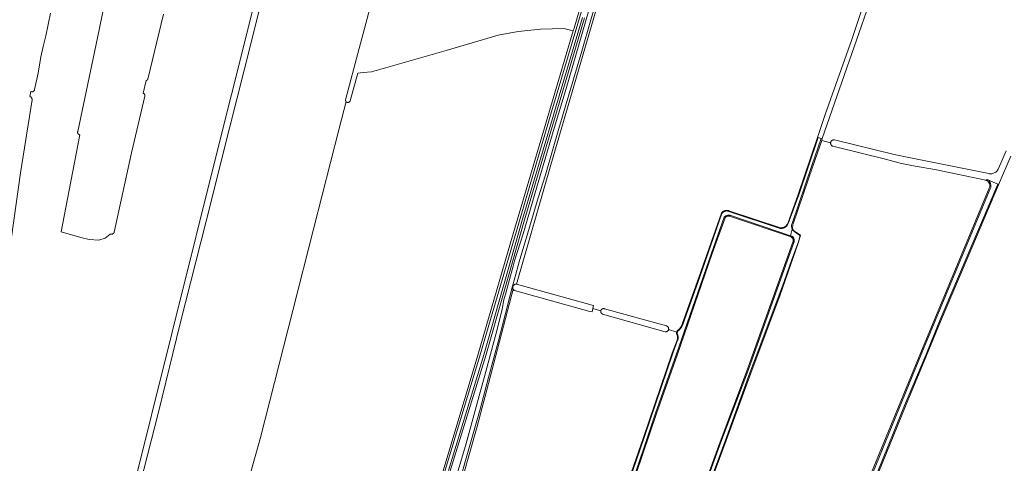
# Model space of a CAD drawing. Header units: metres. Extents: x 125158 to 132124, y 450612 to 454469.
# Tile 101 of 173: x 128356 to 128945, y 452105 to 452371. Entities that reach past the tile are written whole.
import ezdxf

# ---------------------------------------------------------------- set-up
doc = ezdxf.new("R2010")
doc.units = ezdxf.units.M
for name, color, linetype, lineweight in [('B-XX-OG-TERREIN_CULTUURSCHEIDING-GV', 8, 'Continuous', 18), ('B-XX-OG-WATER-GV', 8, 'Continuous', 18), ('B-XX-OG-WATER_SLOOT-GV', 8, 'Continuous', 18), ('B-XX-OG-WEG-GV', 8, 'Continuous', 18), ('B-XX-VH-VERHARDING_BEDRIJFSVLOERPLAAT-GV', 8, 'Continuous', 18)]:
    doc.layers.add(name, color=color, linetype=linetype, lineweight=lineweight)

msp = doc.modelspace()

# ---------------------------------------------------------------- linework, layer by layer
at = {"layer": 'B-XX-OG-TERREIN_CULTUURSCHEIDING-GV'}
for points in [[(128704.88, 452389.12), (128674.18, 452283.95), (128653.55, 452212.46), (128698.81, 452199.93), (128699.74, 452199.65), (128699.31, 452197.86), (128704.04, 452196.51), (128704.09, 452196.67), (128704.14, 452196.83), (128704.22, 452196.98), (128704.3, 452197.13), (128704.41, 452197.26), (128704.52, 452197.39), (128704.65, 452197.5), (128704.78, 452197.6), (128704.93, 452197.68), (128705.08, 452197.76), (128705.24, 452197.81), (128705.4, 452197.85), (128705.57, 452197.87), (128705.74, 452197.88), (128705.91, 452197.87), (128706.08, 452197.84), (128706.2, 452197.81), (128743.39, 452187.48), (128743.56, 452187.41), (128743.72, 452187.33), (128743.87, 452187.23), (128744.01, 452187.12), (128744.14, 452186.99), (128744.26, 452186.86), (128744.36, 452186.71), (128744.45, 452186.55), (128744.52, 452186.38), (128744.58, 452186.21), (128744.61, 452186.03), (128744.63, 452185.85), (128744.63, 452185.67), (128744.61, 452185.49), (128744.58, 452185.32), (128749.42, 452183.77), (128749.49, 452183.98), (128749.57, 452184.18), (128749.68, 452184.37), (128749.8, 452184.56), (128749.95, 452184.72), (128750.1, 452184.87), (128750.7, 452185.37), (128751.22, 452185.91), (128751.68, 452186.5), (128752.07, 452187.13), (128752.4, 452187.8), (128752.66, 452188.51), (128762.87, 452216.99), (128776.16, 452254.91), (128776.39, 452255.24), (128776.63, 452255.52), (128776.9, 452255.78), (128777.19, 452256.01), (128777.51, 452256.2), (128777.84, 452256.36), (128778.19, 452256.49), (128778.55, 452256.58), (128778.91, 452256.63), (128779.28, 452256.65), (128779.65, 452256.63), (128780.02, 452256.57), (128780.37, 452256.47), (128780.69, 452256.35), (128811.43, 452246.24), (128811.83, 452246.21), (128812.25, 452246.22), (128812.67, 452246.28), (128813.08, 452246.38), (128813.47, 452246.51), (128813.86, 452246.69), (128814.22, 452246.9), (128814.56, 452247.15), (128814.88, 452247.43), (128815.16, 452247.75), (128815.41, 452248.08), (128815.63, 452248.45), (128815.81, 452248.83), (128822.08, 452266.12), (128833.6, 452300.31), (128838.22, 452314.03), (128854.12, 452358.89), (128887.77, 452460.06)], [(128442.46, 452374.02), (128433.11, 452335.12), (128433, 452334.93), (128432.92, 452334.82), (128432.83, 452334.72), (128432.73, 452334.62), (128432.62, 452334.54), (128432.5, 452334.47), (128432.38, 452334.41), (128432.25, 452334.37), (128432.12, 452334.33), (128431.98, 452334.31), (128430.17, 452326.69), (128430.31, 452326.66), (128430.44, 452326.61), (128430.57, 452326.55), (128430.69, 452326.48), (128430.8, 452326.39), (128430.9, 452326.3), (128431, 452326.2), (128431.08, 452326.09), (128431.15, 452325.97), (128431.21, 452325.84), (128431.26, 452325.71), (128431.29, 452325.57), (128431.32, 452325.43), (128431.32, 452325.29), (128431.31, 452325.15), (128431.28, 452324.97), (128423.26, 452291.04), (128412.93, 452243.58), (128412.86, 452243.39), (128412.78, 452243.23), (128412.68, 452243.08), (128412.57, 452242.93), (128412.45, 452242.8), (128412.31, 452242.69), (128412.16, 452242.58), (128412, 452242.49), (128411.83, 452242.42), (128411.66, 452242.37), (128411.49, 452242.33), (128411.3, 452242.31), (128411.12, 452242.31), (128410.94, 452242.33), (128410.77, 452242.37), (128410.59, 452242.42), (128407.45, 452239.95), (128403.8, 452238.89), (128398.03, 452239.14), (128392.97, 452240.46), (128381.12, 452243.8), (128383.96, 452258.41), (128392.39, 452301.85), (128392.24, 452301.87), (128392.09, 452301.91), (128391.95, 452301.97), (128391.82, 452302.03), (128391.69, 452302.11), (128391.57, 452302.21), (128391.47, 452302.31), (128391.37, 452302.42), (128391.28, 452302.54), (128391.21, 452302.67), (128391.15, 452302.81), (128391.1, 452302.95), (128391.07, 452303.1), (128391.05, 452303.25), (128391.05, 452303.4), (128391.06, 452303.55), (128391.1, 452303.73), (128402.95, 452359.9), (128414.54, 452416.12)], [(128494.54, 452099.43), (128500.43, 452120.84), (128519.7, 452196.71), (128532.36, 452246.16), (128547.4, 452304.88), (128551.64, 452321.71), (128551.55, 452321.82), (128551.48, 452321.95), (128551.42, 452322.07), (128551.37, 452322.21), (128551.33, 452322.35), (128551.31, 452322.49), (128551.3, 452322.74), (128559.41, 452353.38), (128575.59, 452414.27)], [(128703.1, 452387.48), (128698, 452370.54), (128692.58, 452351.78), (128684.98, 452325.82), (128678.98, 452305.54), (128670.92, 452277.9), (128666.58, 452264.08), (128660.44, 452243.24), (128655.26, 452225.76), (128652.66, 452216.28), (128651.18, 452211.3), (128649.72, 452205.82), (128646.76, 452194.06), (128642.72, 452177.96), (128636.94, 452156.56), (128631.86, 452137.64), (128625.92, 452116.68), (128618.82, 452092.3)], [(128621.33, 452096.37), (128629.99, 452127.3), (128638.82, 452160.73), (128651.54, 452209.54), (128651.46, 452209.73), (128651.4, 452209.92), (128651.35, 452210.12), (128651.33, 452210.33), (128651.32, 452210.53), (128651.34, 452210.74), (128651.37, 452210.94), (128651.43, 452211.13), (128651.5, 452211.32), (128651.6, 452211.51), (128651.71, 452211.68), (128651.84, 452211.84), (128651.98, 452211.98), (128652.14, 452212.11), (128652.31, 452212.23), (128652.49, 452212.32), (128652.68, 452212.4), (128652.87, 452212.46), (128653.26, 452212.54), (128653.55, 452212.46), (128674.18, 452283.95), (128704.88, 452389.12)], [(128351.49, 452045.16), (128361.1, 452089.69), (128362.82, 452098.42), (128423.12, 452085.31), (128447.58, 452183.83), (128476.16, 452298.21), (128483.12, 452326.01), (128497.29, 452382.55)], [(128866.25, 452384.98), (128855.62, 452354.36), (128836.54, 452299.53), (128836.18, 452298.48), (128841.48, 452297.1), (128841.51, 452297.29), (128841.56, 452297.47), (128841.63, 452297.64), (128841.71, 452297.81), (128841.81, 452297.96), (128841.93, 452298.11), (128842.06, 452298.25), (128842.2, 452298.37), (128842.35, 452298.47), (128842.51, 452298.57), (128842.69, 452298.64), (128842.86, 452298.7), (128843.05, 452298.74), (128843.23, 452298.76), (128843.42, 452298.76), (128843.6, 452298.75), (128843.77, 452298.72), (128879.44, 452290.04), (128889.31, 452288.01), (128899.18, 452285.96), (128935.17, 452278.8), (128935.75, 452278.63), (128936.27, 452278.52), (128936.8, 452278.47), (128937.33, 452278.47), (128937.86, 452278.53), (128938.39, 452278.64), (128938.89, 452278.8), (128939.38, 452279.01), (128939.85, 452279.27), (128940.29, 452279.57), (128940.69, 452279.92), (128941.06, 452280.31), (128941.38, 452280.73), (128941.67, 452281.18), (128941.91, 452281.68), (128946.56, 452292.2)], [(128500, 452378.03), (128494.79, 452356.96), (128482.09, 452306.55), (128467.93, 452250.07), (128452.32, 452188.95), (128439.36, 452135.9), (128426.35, 452084.48)], [(128615, 452088.26), (128623.4, 452117.16), (128631.34, 452145.64), (128634.4, 452157.3), (128642.26, 452186.2), (128645, 452197.6), (128646.04, 452203.06), (128647.38, 452207.88), (128649.42, 452215.2), (128651.52, 452223.34), (128652.38, 452226.4), (128657.5, 452242.66), (128663.28, 452262.3), (128664.62, 452266.52), (128676.18, 452305.7), (128683.36, 452329.58), (128696.58, 452375.52)], [(128374.92, 452374.53), (128372.01, 452361.06), (128370.42, 452354.73), (128369.11, 452348.37), (128367.44, 452338.63), (128365.36, 452328.95), (128365.32, 452328.75), (128365.27, 452328.6), (128365.2, 452328.45), (128365.12, 452328.31), (128365.03, 452328.17), (128364.92, 452328.05), (128364.8, 452327.94), (128364.67, 452327.84), (128364.54, 452327.75), (128364.39, 452327.68), (128364.24, 452327.62), (128364.08, 452327.58), (128363.92, 452327.55), (128363.76, 452327.54), (128363.59, 452327.54), (128363.43, 452327.56), (128363.27, 452327.6), (128363.12, 452327.65), (128362.97, 452327.72), (128362.41, 452324.77), (128362.58, 452324.71), (128362.75, 452324.64), (128362.91, 452324.55), (128363.06, 452324.45), (128363.2, 452324.33), (128363.33, 452324.2), (128363.45, 452324.06), (128363.55, 452323.91), (128363.63, 452323.74), (128363.7, 452323.57), (128363.75, 452323.4), (128363.78, 452323.22), (128363.8, 452323.04), (128363.79, 452322.85), (128363.78, 452322.7), (128356.88, 452279.16), (128351.47, 452240.6)], [(128694.28, 452371.7), (128677.6, 452315.42), (128658.36, 452250.91), (128635.23, 452169.87), (128613.9, 452100.75)], [(128687.58, 452364.04), (128681.85, 452365.35), (128667.96, 452365.08), (128654.6, 452363.63), (128642.56, 452361.38), (128611.6, 452352.25), (128566.76, 452339.55), (128561.86, 452339.02), (128558.7, 452338.78), (128554.11, 452322.15), (128554.04, 452321.99), (128553.97, 452321.86), (128553.89, 452321.75), (128553.79, 452321.64), (128553.69, 452321.54), (128553.58, 452321.45), (128553.46, 452321.38), (128553.33, 452321.31), (128553.19, 452321.26), (128553.06, 452321.22), (128552.91, 452321.2), (128552.77, 452321.19), (128552.63, 452321.2), (128552.49, 452321.21), (128552.35, 452321.25), (128552.21, 452321.29), (128552.08, 452321.35), (128551.96, 452321.42), (128551.84, 452321.51), (128551.74, 452321.6), (128551.64, 452321.71), (128547.4, 452304.88), (128532.36, 452246.16), (128519.7, 452196.71), (128500.43, 452120.84), (128494.54, 452099.43)], [(128525.74, 451954.39), (128525.98, 451954.51), (128526.02, 451954.53), (128528.79, 451955.94), (128536.29, 451959.74), (128538.1, 451960.57), (128538.73, 451960.86), (128544.59, 451963.84), (128551.03, 451967.07), (128572.95, 451978.11), (128572.97, 451978.12), (128573.24, 451978.79), (128578.8, 452000), (128583.2, 452016.25), (128608.49, 452096.92), (128630.38, 452170.05), (128650.09, 452237.21), (128687.58, 452364.04)], [(128866.04, 452099.9), (128895.39, 452171.61), (128936.34, 452269.86), (128936.49, 452270.22), (128936.59, 452270.55), (128936.65, 452270.89), (128936.69, 452271.23), (128936.68, 452271.58), (128936.65, 452271.93), (128936.58, 452272.27), (128936.47, 452272.6), (128936.33, 452272.91), (128936.17, 452273.22), (128935.97, 452273.5), (128935.74, 452273.77), (128935.49, 452274.01), (128935.22, 452274.22), (128934.93, 452274.41), (128934.78, 452274.48), (128934.62, 452274.56), (128934.32, 452274.68), (128903.92, 452281.09), (128892.02, 452283.13), (128883.08, 452284.91), (128874.29, 452287.25), (128842.92, 452295.02), (128842.77, 452295.06), (128842.59, 452295.13), (128842.43, 452295.21), (128842.27, 452295.31), (128842.12, 452295.43), (128841.99, 452295.56), (128841.86, 452295.7), (128841.76, 452295.85), (128841.66, 452296.01), (128841.59, 452296.18), (128841.53, 452296.36), (128841.49, 452296.54), (128841.47, 452296.73), (128841.46, 452296.92), (128841.48, 452297.1), (128836.18, 452298.48), (128830.84, 452283.15), (128819.05, 452248.55), (128818.92, 452248.1), (128818.83, 452247.46), (128818.69, 452246.51), (128818.77, 452245.74), (128818.85, 452245.49), (128819.3, 452244.57), (128823.45, 452241.73), (128822.38, 452237.52), (128811.15, 452205.52), (128793.73, 452159.2), (128779.1, 452118.92), (128757.93, 452061.94)], [(128949.29, 452289.11), (128942, 452271.99), (128925.89, 452234.15), (128907.22, 452190.09), (128898.95, 452169.8), (128886.38, 452139.6), (128870.12, 452099.83)], [(128755.24, 452062.73), (128775.34, 452118.09), (128791.25, 452160.06), (128818.91, 452237.57), (128819.01, 452237.84), (128819.08, 452238.09), (128819.12, 452238.35), (128819.14, 452238.6), (128819.13, 452238.86), (128819.09, 452239.12), (128819.02, 452239.37), (128818.93, 452239.61), (128818.82, 452239.84), (128818.68, 452240.06), (128818.52, 452240.26), (128818.34, 452240.45), (128818.14, 452240.61), (128817.97, 452240.73), (128817.38, 452240.93), (128781.58, 452252.96), (128781.27, 452253.06), (128780.98, 452253.13), (128780.68, 452253.16), (128780.38, 452253.16), (128780.08, 452253.13), (128779.78, 452253.07), (128779.5, 452252.98), (128779.22, 452252.86), (128778.96, 452252.72), (128778.71, 452252.54), (128778.49, 452252.34), (128778.34, 452252.18), (128770.68, 452230.76), (128749.72, 452169.96), (128737.3, 452135.07), (128721.07, 452086.87)], [(128711.66, 452069.24), (128729.5, 452120.84), (128746.7, 452171.25), (128749.64, 452179.05), (128749.78, 452179.39), (128749.88, 452179.73), (128749.95, 452180.07), (128749.99, 452180.41), (128749.99, 452180.76), (128749.95, 452181.11), (128749.88, 452181.45), (128749.78, 452181.78), (128749.64, 452182.11), (128749.56, 452182.27), (128749.47, 452182.47), (128749.41, 452182.68), (128749.37, 452182.9), (128749.35, 452183.12), (128749.35, 452183.34), (128749.38, 452183.56), (128749.42, 452183.77), (128744.58, 452185.32), (128744.52, 452185.14), (128744.45, 452184.98), (128744.37, 452184.82), (128744.27, 452184.67), (128744.15, 452184.53), (128744.02, 452184.4), (128743.88, 452184.29), (128743.73, 452184.19), (128743.57, 452184.11), (128743.4, 452184.04), (128743.22, 452184), (128743.05, 452183.96), (128742.87, 452183.95), (128742.62, 452183.96), (128705.1, 452194.57), (128704.92, 452194.65), (128704.77, 452194.74), (128704.63, 452194.84), (128704.51, 452194.96), (128704.4, 452195.08), (128704.3, 452195.22), (128704.21, 452195.36), (128704.14, 452195.51), (128704.08, 452195.67), (128704.04, 452195.84), (128704.02, 452196), (128704.01, 452196.17), (128704.02, 452196.34), (128704.04, 452196.51), (128699.31, 452197.86), (128698.84, 452195.89), (128697.48, 452196.11), (128652.46, 452208.63), (128652.21, 452208.78), (128652.05, 452208.91), (128651.9, 452209.05), (128651.77, 452209.2), (128651.65, 452209.37), (128651.54, 452209.54), (128638.82, 452160.73), (128629.99, 452127.3), (128621.33, 452096.37)]]:
    msp.add_lwpolyline(points, dxfattribs=at)
at = {"layer": 'B-XX-OG-WATER-GV'}
for points in [[(128696.97, 452391.31), (128673.99, 452313.58), (128651.31, 452236.85), (128631.6, 452169.69), (128609.56, 452096.58)], [(128612.83, 452101.08), (128634, 452170.22), (128657.13, 452251.27), (128675.72, 452313.58), (128676.38, 452315.79), (128693.05, 452372.06)], [(128720.58, 452087.04), (128736.81, 452135.24), (128749.19, 452170.14), (128770.15, 452230.95), (128777.85, 452252.48), (128778.06, 452252.71), (128778.29, 452252.92), (128778.53, 452253.1), (128778.79, 452253.27), (128779.06, 452253.41), (128779.35, 452253.53), (128779.64, 452253.62), (128779.94, 452253.68), (128780.25, 452253.72), (128780.56, 452253.73), (128780.86, 452253.71), (128781.17, 452253.66), (128781.47, 452253.59), (128781.76, 452253.49), (128817.51, 452241.48), (128818.47, 452245.39), (128818.31, 452245.81), (128818.21, 452246.23), (128818.15, 452246.65), (128818.12, 452247.08), (128818.14, 452247.5), (128818.19, 452247.93), (128818.27, 452248.34), (128818.4, 452248.75), (128830.2, 452283.37), (128835.89, 452299.71), (128833.97, 452300.21), (128822.44, 452266), (128816.16, 452248.68), (128815.99, 452248.32), (128815.79, 452247.98), (128815.57, 452247.65), (128815.31, 452247.34), (128815.03, 452247.06), (128814.73, 452246.8), (128814.4, 452246.57), (128814.06, 452246.37), (128813.7, 452246.2), (128813.33, 452246.06), (128812.95, 452245.95), (128812.55, 452245.87), (128812.16, 452245.84), (128811.76, 452245.83), (128811.36, 452245.86), (128780.56, 452255.99), (128780.29, 452256.1), (128780.02, 452256.18), (128779.73, 452256.24), (128779.44, 452256.26), (128779.15, 452256.27), (128778.87, 452256.25), (128778.58, 452256.2), (128778.3, 452256.13), (128778.03, 452256.03), (128777.76, 452255.91), (128777.51, 452255.76), (128777.28, 452255.6), (128777.06, 452255.41), (128776.85, 452255.2), (128776.67, 452254.98), (128776.5, 452254.74), (128763.23, 452216.86), (128753.02, 452188.38), (128752.79, 452187.75), (128752.51, 452187.14), (128752.18, 452186.56), (128751.79, 452186.01), (128751.35, 452185.49), (128750.87, 452185.02), (128750.35, 452184.59), (128750.24, 452184.48), (128750.13, 452184.36), (128750.04, 452184.23), (128749.96, 452184.1), (128749.89, 452183.95), (128749.83, 452183.8), (128749.78, 452183.65), (128749.75, 452183.5), (128749.73, 452183.34), (128749.73, 452183.18), (128749.74, 452183.02), (128749.76, 452182.86), (128749.8, 452182.71), (128749.85, 452182.55), (128749.91, 452182.41), (128749.99, 452182.27), (128750.12, 452181.95), (128750.23, 452181.62), (128750.31, 452181.28), (128750.35, 452180.94), (128750.37, 452180.59), (128750.36, 452180.24), (128750.31, 452179.9), (128750.23, 452179.56), (128750.13, 452179.23), (128749.99, 452178.91), (128747.06, 452171.12), (128729.99, 452120.67), (128712.15, 452069.07)], [(128869.47, 452100.1), (128885.73, 452139.87), (128898.41, 452170.02), (128906.69, 452190.32), (128925.36, 452234.38), (128941.47, 452272.22), (128935.53, 452274.88), (128935.82, 452274.65), (128936.1, 452274.41), (128936.36, 452274.14), (128936.59, 452273.84), (128936.8, 452273.53), (128936.98, 452273.2), (128937.12, 452272.86), (128937.24, 452272.51), (128937.32, 452272.14), (128937.37, 452271.77), (128937.39, 452271.4), (128937.38, 452271.03), (128937.33, 452270.66), (128937.25, 452270.29), (128937.14, 452269.94), (128936.99, 452269.6), (128896.03, 452171.34), (128866.7, 452099.63)], [(128757.42, 452062.04), (128778.63, 452119.09), (128793.25, 452159.37), (128799.16, 452175.26), (128813.77, 452214.14), (128818.32, 452227.19), (128822.19, 452237.74), (128823.04, 452241), (128823.06, 452241.28), (128823.04, 452241.57), (128822.86, 452241.84), (128820.32, 452243.64), (128819, 452244.58), (128818.62, 452245.01), (128818.47, 452245.39), (128817.51, 452241.48), (128818.22, 452241.24), (128818.44, 452241.09), (128818.64, 452240.93), (128818.83, 452240.75), (128819, 452240.56), (128819.16, 452240.35), (128819.3, 452240.13), (128819.42, 452239.9), (128819.52, 452239.66), (128819.59, 452239.41), (128819.65, 452239.16), (128819.68, 452238.9), (128819.7, 452238.64), (128819.69, 452238.38), (128819.66, 452238.12), (128819.6, 452237.87), (128819.53, 452237.62), (128819.43, 452237.37), (128791.73, 452159.88), (128775.82, 452117.92), (128755.73, 452062.55)]]:
    msp.add_lwpolyline(points, dxfattribs=at)
at = {"layer": 'B-XX-OG-WATER_SLOOT-GV'}
for points in [[(128695.75, 452391.68), (128688.43, 452366.92), (128688.05, 452365.64), (128687.58, 452364.04), (128650.09, 452237.21), (128630.38, 452170.05), (128608.49, 452096.92), (128583.2, 452016.25), (128578.8, 452000), (128573.24, 451978.79), (128572.97, 451978.12), (128572.95, 451978.11), (128573.9, 451978.58), (128574.6, 451979.93), (128574.67, 451980.14), (128574.78, 451980.61), (128574.84, 451981.09), (128579.96, 452000), (128584.28, 452015.93), (128609.56, 452096.58), (128631.6, 452169.69), (128651.31, 452236.85), (128673.99, 452313.58), (128696.97, 452391.31)], [(128693.05, 452372.06), (128676.38, 452315.79), (128675.72, 452313.58), (128657.13, 452251.27), (128634, 452170.22), (128612.83, 452101.08)], [(128613.9, 452100.75), (128635.23, 452169.87), (128658.36, 452250.91), (128677.6, 452315.42), (128694.28, 452371.7)], [(128712.15, 452069.07), (128729.99, 452120.67), (128747.06, 452171.12), (128749.99, 452178.91), (128750.13, 452179.23), (128750.23, 452179.56), (128750.31, 452179.9), (128750.36, 452180.24), (128750.37, 452180.59), (128750.35, 452180.94), (128750.31, 452181.28), (128750.23, 452181.62), (128750.12, 452181.95), (128749.99, 452182.27), (128749.91, 452182.41), (128749.85, 452182.55), (128749.8, 452182.71), (128749.76, 452182.86), (128749.74, 452183.02), (128749.73, 452183.18), (128749.73, 452183.34), (128749.75, 452183.5), (128749.78, 452183.65), (128749.83, 452183.8), (128749.89, 452183.95), (128749.96, 452184.1), (128750.04, 452184.23), (128750.13, 452184.36), (128750.24, 452184.48), (128750.35, 452184.59), (128750.87, 452185.02), (128751.35, 452185.49), (128751.79, 452186.01), (128752.18, 452186.56), (128752.51, 452187.14), (128752.79, 452187.75), (128753.02, 452188.38), (128763.23, 452216.86), (128776.5, 452254.74), (128776.67, 452254.98), (128776.85, 452255.2), (128777.06, 452255.41), (128777.28, 452255.6), (128777.51, 452255.76), (128777.76, 452255.91), (128778.03, 452256.03), (128778.3, 452256.13), (128778.58, 452256.2), (128778.87, 452256.25), (128779.15, 452256.27), (128779.44, 452256.26), (128779.73, 452256.24), (128780.02, 452256.18), (128780.29, 452256.1), (128780.56, 452255.99), (128811.36, 452245.86), (128811.76, 452245.83), (128812.16, 452245.84), (128812.55, 452245.87), (128812.95, 452245.95), (128813.33, 452246.06), (128813.7, 452246.2), (128814.06, 452246.37), (128814.4, 452246.57), (128814.73, 452246.8), (128815.03, 452247.06), (128815.31, 452247.34), (128815.57, 452247.65), (128815.79, 452247.98), (128815.99, 452248.32), (128816.16, 452248.68), (128822.44, 452266), (128833.97, 452300.21), (128833.6, 452300.31), (128822.08, 452266.12), (128815.81, 452248.83), (128815.63, 452248.45), (128815.41, 452248.08), (128815.16, 452247.75), (128814.88, 452247.43), (128814.56, 452247.15), (128814.22, 452246.9), (128813.86, 452246.69), (128813.47, 452246.51), (128813.08, 452246.38), (128812.67, 452246.28), (128812.25, 452246.22), (128811.83, 452246.21), (128811.43, 452246.24), (128780.69, 452256.35), (128780.37, 452256.47), (128780.02, 452256.57), (128779.65, 452256.63), (128779.28, 452256.65), (128778.91, 452256.63), (128778.55, 452256.58), (128778.19, 452256.49), (128777.84, 452256.36), (128777.51, 452256.2), (128777.19, 452256.01), (128776.9, 452255.78), (128776.63, 452255.52), (128776.39, 452255.24), (128776.16, 452254.91), (128762.87, 452216.99), (128752.66, 452188.51), (128752.4, 452187.8), (128752.07, 452187.13), (128751.68, 452186.5), (128751.22, 452185.91), (128750.7, 452185.37), (128750.1, 452184.87), (128749.95, 452184.72), (128749.8, 452184.56), (128749.68, 452184.37), (128749.57, 452184.18), (128749.49, 452183.98), (128749.42, 452183.77), (128749.38, 452183.56), (128749.35, 452183.34), (128749.35, 452183.12), (128749.37, 452182.9), (128749.41, 452182.68), (128749.47, 452182.47), (128749.56, 452182.27), (128749.64, 452182.11), (128749.78, 452181.78), (128749.88, 452181.45), (128749.95, 452181.11), (128749.99, 452180.76), (128749.99, 452180.41), (128749.95, 452180.07), (128749.88, 452179.73), (128749.78, 452179.39), (128749.64, 452179.05), (128746.7, 452171.25), (128729.5, 452120.84), (128711.66, 452069.24)], [(128866.7, 452099.63), (128896.03, 452171.34), (128936.99, 452269.6), (128937.14, 452269.94), (128937.25, 452270.29), (128937.33, 452270.66), (128937.38, 452271.03), (128937.39, 452271.4), (128937.37, 452271.77), (128937.32, 452272.14), (128937.24, 452272.51), (128937.12, 452272.86), (128936.98, 452273.2), (128936.8, 452273.53), (128936.59, 452273.84), (128936.36, 452274.14), (128936.1, 452274.41), (128935.82, 452274.65), (128935.53, 452274.88), (128935.18, 452275.06), (128934.78, 452274.48), (128934.93, 452274.41), (128935.22, 452274.22), (128935.49, 452274.01), (128935.74, 452273.77), (128935.97, 452273.5), (128936.17, 452273.22), (128936.33, 452272.91), (128936.47, 452272.6), (128936.58, 452272.27), (128936.65, 452271.93), (128936.68, 452271.58), (128936.69, 452271.23), (128936.65, 452270.89), (128936.59, 452270.55), (128936.49, 452270.22), (128936.34, 452269.86), (128895.39, 452171.61), (128866.04, 452099.9)], [(128870.12, 452099.83), (128886.38, 452139.6), (128898.95, 452169.8), (128907.22, 452190.09), (128925.89, 452234.15), (128942, 452271.99), (128941.47, 452272.22), (128925.36, 452234.38), (128906.69, 452190.32), (128898.41, 452170.02), (128885.73, 452139.87), (128869.47, 452100.1)], [(128721.07, 452086.87), (128737.3, 452135.07), (128749.72, 452169.96), (128770.68, 452230.76), (128778.34, 452252.18), (128778.49, 452252.34), (128778.71, 452252.54), (128778.96, 452252.72), (128779.22, 452252.86), (128779.5, 452252.98), (128779.78, 452253.07), (128780.08, 452253.13), (128780.38, 452253.16), (128780.68, 452253.16), (128780.98, 452253.13), (128781.27, 452253.06), (128781.58, 452252.96), (128817.38, 452240.93), (128817.51, 452241.48), (128781.76, 452253.49), (128781.47, 452253.59), (128781.17, 452253.66), (128780.86, 452253.71), (128780.56, 452253.73), (128780.25, 452253.72), (128779.94, 452253.68), (128779.64, 452253.62), (128779.35, 452253.53), (128779.06, 452253.41), (128778.79, 452253.27), (128778.53, 452253.1), (128778.29, 452252.92), (128778.06, 452252.71), (128777.85, 452252.48), (128770.15, 452230.95), (128749.19, 452170.14), (128736.81, 452135.24), (128720.58, 452087.04)], [(128757.93, 452061.94), (128779.1, 452118.92), (128793.73, 452159.2), (128811.15, 452205.52), (128822.38, 452237.52), (128823.45, 452241.73), (128819.3, 452244.57), (128818.85, 452245.49), (128818.47, 452245.39), (128818.62, 452245.01), (128819, 452244.58), (128820.32, 452243.64), (128822.86, 452241.84), (128823.04, 452241.57), (128823.06, 452241.28), (128823.04, 452241), (128822.19, 452237.74), (128818.32, 452227.19), (128813.77, 452214.14), (128799.16, 452175.26), (128793.25, 452159.37), (128778.63, 452119.09), (128757.42, 452062.04)], [(128755.73, 452062.55), (128775.82, 452117.92), (128791.73, 452159.88), (128819.43, 452237.37), (128819.53, 452237.62), (128819.6, 452237.87), (128819.66, 452238.12), (128819.69, 452238.38), (128819.7, 452238.64), (128819.68, 452238.9), (128819.65, 452239.16), (128819.59, 452239.41), (128819.52, 452239.66), (128819.42, 452239.9), (128819.3, 452240.13), (128819.16, 452240.35), (128819, 452240.56), (128818.83, 452240.75), (128818.64, 452240.93), (128818.44, 452241.09), (128818.22, 452241.24), (128817.51, 452241.48), (128817.38, 452240.93), (128817.97, 452240.73), (128818.14, 452240.61), (128818.34, 452240.45), (128818.52, 452240.26), (128818.68, 452240.06), (128818.82, 452239.84), (128818.93, 452239.61), (128819.02, 452239.37), (128819.09, 452239.12), (128819.13, 452238.86), (128819.14, 452238.6), (128819.12, 452238.35), (128819.08, 452238.09), (128819.01, 452237.84), (128818.91, 452237.57), (128791.25, 452160.06), (128775.34, 452118.09), (128755.24, 452062.73)]]:
    msp.add_lwpolyline(points, dxfattribs=at)
at = {"layer": 'B-XX-OG-WEG-GV'}
for points in [[(128618.82, 452092.3), (128625.92, 452116.68), (128631.86, 452137.64), (128636.94, 452156.56), (128642.72, 452177.96), (128646.76, 452194.06), (128649.72, 452205.82), (128651.18, 452211.3), (128652.66, 452216.28), (128655.26, 452225.76), (128660.44, 452243.24), (128666.58, 452264.08), (128670.92, 452277.9), (128678.98, 452305.54), (128684.98, 452325.82), (128692.58, 452351.78), (128698, 452370.54), (128703.1, 452387.48)], [(128696.58, 452375.52), (128683.36, 452329.58), (128676.18, 452305.7), (128664.62, 452266.52), (128663.28, 452262.3), (128657.5, 452242.66), (128652.38, 452226.4), (128651.52, 452223.34), (128649.42, 452215.2), (128647.38, 452207.88), (128646.04, 452203.06), (128645, 452197.6), (128642.26, 452186.2), (128634.4, 452157.3), (128631.34, 452145.64), (128623.4, 452117.16), (128615, 452088.26)]]:
    msp.add_lwpolyline(points, dxfattribs=at)
at = {"layer": 'B-XX-VH-VERHARDING_BEDRIJFSVLOERPLAAT-GV'}
msp.add_lwpolyline([(128497.29, 452382.55), (128483.12, 452326.01), (128476.16, 452298.21), (128447.58, 452183.83), (128423.12, 452085.31), (128426.35, 452084.48), (128439.36, 452135.9), (128452.32, 452188.95), (128467.93, 452250.07), (128482.09, 452306.55), (128494.79, 452356.96), (128500, 452378.03)], dxfattribs=at)

doc.saveas('drawing.dxf')
